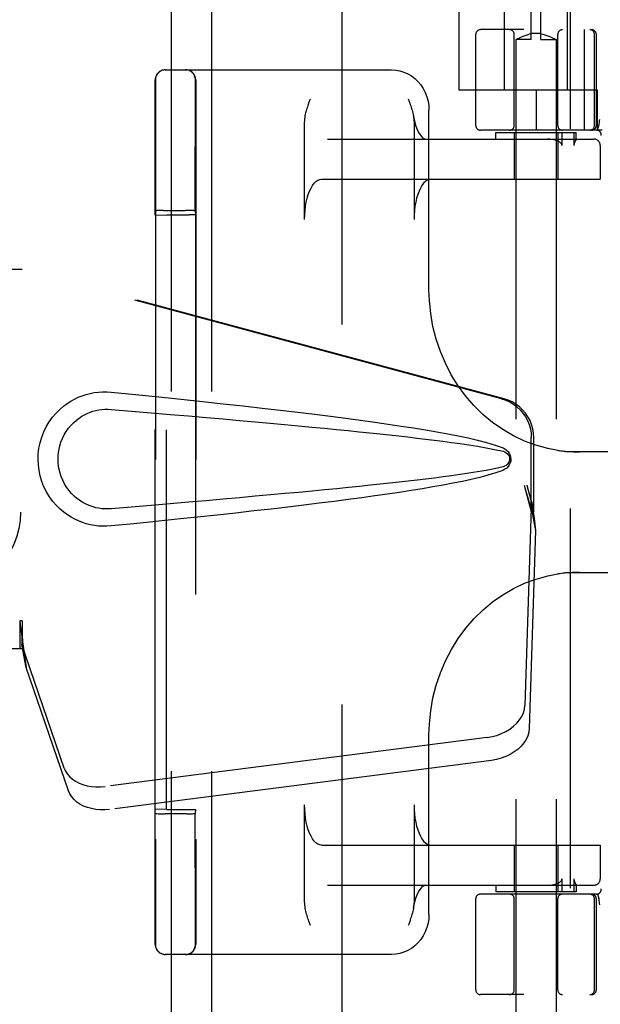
# Model space of a CAD drawing. Header units: inches. Extents: x 0 to 215, y 0 to 139.
# Tile 10 of 112: x 102.2 to 104, y 47.73 to 50.79. Entities that reach past the tile are written whole.
import ezdxf

# ---------------------------------------------------------------- set-up
doc = ezdxf.new("R2010")
doc.units = ezdxf.units.IN
doc.header["$LTSCALE"] = 11.804375
doc.header["$MEASUREMENT"] = 0
doc.linetypes.add('HIDDEN', pattern=[0.2, 0.1, -0.1])
for name, color, linetype in [('DEFAULT_2', 8, 'HIDDEN'), ('DOOR_ASSEMBLY', 7, 'CONTINUOUS'), ('SUBPANEL', 7, 'CONTINUOUS')]:
    doc.layers.add(name, color=color, linetype=linetype)

msp = doc.modelspace()

# ---------------------------------------------------------------- linework, layer by layer
at = {"layer": 'DEFAULT_2', "color": 8, "linetype": 'HIDDEN'}
for p, q in [((103.2004, 9.7066), (103.2004, 88.8106)), ((103.7052, 50.5711), (103.7052, 51.0136)), ((103.9002, 50.5711), (103.9002, 51.0136)), ((103.7877, 50.7276), (103.7877, 50.9776)), ((103.8177, 50.7276), (103.8177, 50.9776)), ((103.5627, 50.8206), (103.5627, 50.5711)), ((106.1252, 50.7586), (103.6302, 50.7586)), ((103.9525, 50.7586), (103.9525, 50.4461)), ((103.6152, 50.4611), (103.6152, 50.7436)), ((103.7352, 50.4611), (103.7352, 50.7436)), ((103.7405, 50.7278), (103.7402, 50.7276)), ((103.7877, 50.7276), (103.7402, 50.7276)), ((103.7402, 50.7276), (103.7402, 47.2776)), ((103.7405, 50.7278), (103.7434, 50.7294)), ((103.7434, 50.7294), (103.746, 50.7307)), ((103.7459, 50.7307), (103.7493, 50.7324)), ((103.7492, 50.7324), (103.7533, 50.7344)), ((103.7532, 50.7343), (103.758, 50.7365)), ((103.7579, 50.7365), (103.7632, 50.7387)), ((103.7632, 50.7387), (103.769, 50.7408)), ((103.7689, 50.7408), (103.775, 50.7427)), ((103.775, 50.7427), (103.7813, 50.7443)), ((103.7877, 50.7455), (103.7813, 50.7443)), ((103.8177, 50.7467), (103.7877, 50.7467)), ((103.8177, 50.7455), (103.8241, 50.7443)), ((103.8177, 50.7276), (103.8652, 50.7276)), ((103.824, 50.7443), (103.8304, 50.7427)), ((103.8303, 50.7427), (103.8364, 50.7408)), ((103.8364, 50.7408), (103.8422, 50.7387)), ((103.8421, 50.7387), (103.8474, 50.7365)), ((103.8474, 50.7365), (103.8521, 50.7343)), ((103.8521, 50.7344), (103.8561, 50.7324)), ((103.856, 50.7324), (103.8594, 50.7307)), ((103.8593, 50.7307), (103.8619, 50.7294)), ((103.8619, 50.7294), (103.8648, 50.7278)), ((103.8652, 50.7276), (103.8652, 47.2776)), ((103.8702, 50.4611), (103.8702, 50.7436)), ((103.9845, 50.4611), (103.9845, 50.7436)), ((103.9902, 50.4611), (103.9902, 50.7436)), ((102.6502, 50.6336), (103.3538, 50.6336)), ((102.6199, 50.6026), (102.6199, 47.9146)), ((102.7449, 50.6026), (102.7449, 47.9146)), ((102.619, 50.5353), (102.6191, 50.5808)), ((102.744, 50.5352), (102.7441, 50.5807)), ((103.5627, 50.5711), (103.9927, 50.5711)), ((103.8027, 50.5711), (103.8027, 50.4461)), ((103.9927, 50.5711), (103.9927, 50.4461)), ((102.6189, 50.4548), (102.619, 50.5353)), ((102.7439, 50.4549), (102.744, 50.5352)), ((103.47, 49.95), (103.47, 50.5086)), ((102.6188, 50.3357), (102.6189, 50.4548)), ((102.7438, 50.3362), (102.7439, 50.4549)), ((103.0835, 50.1686), (103.0835, 50.4701)), ((103.4235, 50.4701), (103.4235, 50.1686)), ((104.0079, 50.4461), (103.6302, 50.4461)), ((103.994, 50.4457), (103.9974, 50.4602)), ((103.9975, 50.4607), (103.9974, 50.4602)), ((103.1544, 50.4186), (103.9823, 50.4186)), ((103.6777, 50.4386), (103.9277, 50.4386)), ((103.6777, 50.4186), (103.6777, 50.4386)), ((103.7352, 50.4386), (103.7352, 50.2936)), ((103.8702, 50.4386), (103.8702, 50.2936)), ((103.8835, 50.3986), (103.8835, 50.4386)), ((103.9203, 50.4386), (103.9203, 50.3986)), ((103.9276, 50.4186), (103.9277, 50.4185)), ((103.9277, 50.4184), (103.9277, 50.4386)), ((103.9258, 50.414), (103.924, 50.4104)), ((104.0021, 50.3986), (104.0021, 50.2936)), ((104.0023, 50.3986), (104.0023, 50.2936)), ((102.6188, 50.1955), (102.6188, 50.3357)), ((102.7438, 50.1955), (102.7438, 50.3362)), ((103.1363, 50.2936), (104.0023, 50.2936)), ((102.6195, 50.1817), (102.6188, 50.1955)), ((102.6195, 50.1817), (102.6545, 50.183)), ((102.6195, 48.3355), (102.6195, 50.1817)), ((102.6357, 50.196), (102.6279, 50.1959)), ((102.6449, 50.1961), (102.6357, 50.196)), ((102.6449, 50.1961), (102.7128, 50.1961)), ((102.6545, 50.183), (102.7245, 50.183)), ((102.6545, 48.3342), (102.6545, 50.183)), ((102.7223, 50.1961), (102.7128, 50.1961)), ((102.7438, 50.1955), (102.7445, 50.1826)), ((102.7445, 50.1826), (102.7445, 48.3345)), ((104.3715, 49.4461), (103.8939, 49.4461)), ((103.8939, 49.0711), (104.3715, 49.0711)), ((103.47, 48.0086), (103.47, 48.5672)), ((102.6188, 48.3216), (102.6195, 48.3355)), ((102.6545, 48.3342), (102.6195, 48.3355)), ((102.6545, 48.3342), (102.7245, 48.3342)), ((102.7445, 48.3345), (102.7438, 48.3216)), ((103.0835, 48.0471), (103.0835, 48.3486)), ((103.4235, 48.3486), (103.4235, 48.0471)), ((102.6403, 48.3211), (102.6498, 48.3211)), ((102.7177, 48.3211), (102.6498, 48.3211)), ((102.7177, 48.3211), (102.7268, 48.3211)), ((102.7268, 48.3211), (102.7347, 48.3212)), ((103.1363, 48.2236), (104.0023, 48.2236)), ((103.7352, 48.2236), (103.7352, 48.0786)), ((103.8702, 48.2236), (103.8702, 48.0786)), ((104.0021, 48.2236), (104.0021, 48.1186)), ((104.0023, 48.2236), (104.0023, 48.1186)), ((103.1544, 48.0986), (103.9823, 48.0986)), ((103.6777, 48.0986), (103.6777, 48.0786)), ((103.8835, 48.0786), (103.8835, 48.1186)), ((103.9203, 48.1186), (103.9203, 48.0786)), ((103.9277, 48.0987), (103.9276, 48.0986)), ((103.9277, 48.0988), (103.9277, 48.0786)), ((103.9906, 48.0711), (103.6302, 48.0711)), ((103.9277, 48.0786), (103.6777, 48.0786)), ((103.994, 48.0715), (103.9974, 48.057)), ((102.6189, 48.0092), (102.6189, 48.0325)), ((102.7439, 48.009), (102.7439, 48.0322)), ((103.6152, 47.7736), (103.6152, 48.0561)), ((103.7352, 47.7736), (103.7352, 48.0561)), ((103.8702, 47.7736), (103.8702, 48.0561)), ((103.9845, 47.7736), (103.9845, 48.0561)), ((103.9902, 47.7736), (103.9902, 48.0561)), ((103.9975, 48.0565), (103.9974, 48.057)), ((102.619, 47.9882), (102.6189, 48.0092)), ((102.744, 47.988), (102.7439, 48.009)), ((102.619, 47.9695), (102.619, 47.9882)), ((102.6191, 47.9293), (102.619, 47.9695)), ((102.744, 47.9695), (102.744, 47.988)), ((102.7441, 47.9294), (102.744, 47.9695)), ((102.6191, 47.9164), (102.6191, 47.9293)), ((102.7441, 47.9164), (102.7441, 47.9294)), ((103.3538, 47.8836), (102.6502, 47.8836)), ((106.1252, 47.7586), (103.6302, 47.7586))]:
    msp.add_line(p, q, dxfattribs=at)
for points in [[(103.8652, 50.7276), (103.8648, 50.7278), (103.8637, 50.7284)], [(103.3538, 50.6336), (103.3666, 50.6328), (103.3794, 50.6305), (103.3918, 50.6267), (103.4038, 50.6214), (103.4152, 50.6147), (103.4258, 50.6067), (103.4356, 50.5974), (103.4444, 50.587), (103.452, 50.5755), (103.4584, 50.5632), (103.4634, 50.5501), (103.4671, 50.5366), (103.4693, 50.5227), (103.47, 50.5086)], [(102.6191, 50.5808), (102.6191, 50.5979), (102.6191, 50.6004), (102.6192, 50.6019), (102.6192, 50.6026)], [(102.7441, 50.5807), (102.7441, 50.5979), (102.7441, 50.6004), (102.7442, 50.6019), (102.7442, 50.6026)], [(103.0971, 50.5307), (103.1001, 50.5393), (103.1017, 50.5436)], [(103.4054, 50.5436), (103.4086, 50.5348), (103.4101, 50.5304), (103.4117, 50.526), (103.4131, 50.5216), (103.4146, 50.5172), (103.416, 50.5128), (103.4173, 50.5083), (103.4185, 50.5038), (103.4197, 50.4992), (103.4207, 50.4945)], [(103.0835, 50.4701), (103.0838, 50.4758), (103.0842, 50.4812), (103.0848, 50.4863), (103.0857, 50.4911), (103.0866, 50.4957), (103.0877, 50.5002), (103.0888, 50.5047), (103.09, 50.509), (103.0913, 50.5134), (103.0927, 50.5178), (103.0941, 50.5221), (103.0956, 50.5264), (103.0971, 50.5307)], [(103.4207, 50.4945), (103.4229, 50.4835), (103.426, 50.4704), (103.4296, 50.4585), (103.4336, 50.4481), (103.4379, 50.4392), (103.4422, 50.432), (103.4463, 50.4265), (103.4502, 50.4225), (103.4536, 50.4201), (103.4563, 50.4189), (103.4581, 50.4186)], [(103.4216, 50.4901), (103.4224, 50.485), (103.423, 50.4801), (103.4234, 50.4752), (103.4235, 50.4701)], [(103.9995, 50.479), (103.999, 50.4746), (103.9985, 50.4701), (103.998, 50.4655), (103.9975, 50.4607)], [(103.8717, 50.4114), (103.8674, 50.4134), (103.8626, 50.4151), (103.8574, 50.4165), (103.8516, 50.4176), (103.8454, 50.4183), (103.8386, 50.4186)], [(103.9277, 50.4185), (103.9276, 50.4181), (103.9274, 50.4177), (103.9272, 50.4171), (103.9269, 50.4164), (103.9266, 50.4156), (103.9262, 50.4149), (103.9258, 50.414)], [(103.8835, 50.3986), (103.8834, 50.4), (103.883, 50.4013), (103.8824, 50.4025), (103.8817, 50.4036), (103.8808, 50.4047), (103.8799, 50.4057), (103.8788, 50.4067), (103.8776, 50.4077), (103.8762, 50.4087), (103.8748, 50.4096), (103.8733, 50.4105), (103.8717, 50.4114)], [(103.924, 50.4104), (103.9235, 50.4094), (103.923, 50.4084), (103.9225, 50.4074), (103.9221, 50.4063), (103.9216, 50.4052), (103.9212, 50.404), (103.9208, 50.4027), (103.9206, 50.4014), (103.9204, 50.4), (103.9203, 50.3986)], [(103.0835, 50.1686), (103.0839, 50.1827), (103.0849, 50.1964), (103.0865, 50.2099), (103.0888, 50.2228), (103.0916, 50.2351), (103.095, 50.2465), (103.099, 50.257), (103.1034, 50.2663), (103.1082, 50.2744), (103.1134, 50.2812), (103.1188, 50.2866), (103.1245, 50.2904), (103.1303, 50.2928), (103.1363, 50.2936)], [(103.4763, 50.2936), (103.4703, 50.2928), (103.4645, 50.2904), (103.4589, 50.2866), (103.4534, 50.2812), (103.4482, 50.2744), (103.4434, 50.2663), (103.439, 50.257), (103.435, 50.2465), (103.4316, 50.2351), (103.4288, 50.2228), (103.4265, 50.2099), (103.4249, 50.1964), (103.4239, 50.1827), (103.4235, 50.1686)], [(102.6279, 50.1959), (102.6247, 50.1959), (102.6222, 50.1958), (102.6203, 50.1957), (102.6192, 50.1956), (102.6188, 50.1955)], [(102.7438, 50.1955), (102.7434, 50.1956), (102.7423, 50.1957), (102.7404, 50.1958), (102.7379, 50.1959), (102.7347, 50.1959), (102.731, 50.196), (102.7223, 50.1961)], [(103.8708, 49.4507), (103.839, 49.4567), (103.8026, 49.4666), (103.7669, 49.4798), (103.7324, 49.4961), (103.6991, 49.5154), (103.6675, 49.5376), (103.6376, 49.5626), (103.6097, 49.59), (103.5839, 49.6198), (103.5604, 49.6518), (103.5394, 49.6858), (103.521, 49.7214), (103.5053, 49.7585), (103.4924, 49.7969), (103.4824, 49.8362), (103.4753, 49.8762), (103.4712, 49.9166), (103.47, 49.95)], [(103.8708, 49.4507), (103.8753, 49.4501), (103.8799, 49.4495), (103.8845, 49.4489), (103.8892, 49.4484), (103.8939, 49.448), (103.8986, 49.4476), (103.9034, 49.4472), (103.9082, 49.4469), (103.913, 49.4467), (103.9179, 49.4464), (103.9228, 49.4463), (103.9277, 49.4462), (103.9326, 49.4461), (103.9376, 49.4461)], [(103.9376, 49.0711), (103.9318, 49.071), (103.926, 49.071), (103.9203, 49.0708), (103.9146, 49.0706), (103.909, 49.0703), (103.9034, 49.0699), (103.8978, 49.0695), (103.8923, 49.069), (103.8869, 49.0685), (103.8814, 49.0679), (103.8761, 49.0672), (103.8708, 49.0665)], [(103.47, 48.5671), (103.4712, 48.601), (103.4753, 48.6414), (103.4825, 48.6814), (103.4926, 48.7208), (103.5055, 48.7591), (103.5213, 48.7962), (103.5397, 48.8319), (103.5608, 48.8658), (103.5843, 48.8978), (103.6101, 48.9276), (103.638, 48.955), (103.6679, 48.9799), (103.6996, 49.002), (103.7328, 49.0213), (103.7673, 49.0375), (103.803, 49.0507), (103.8395, 49.0606), (103.8708, 49.0665)], [(103.1363, 48.2236), (103.1303, 48.2244), (103.1245, 48.2267), (103.1188, 48.2306), (103.1134, 48.236), (103.1082, 48.2427), (103.1034, 48.2508), (103.099, 48.2602), (103.095, 48.2706), (103.0916, 48.2821), (103.0888, 48.2943), (103.0865, 48.3073), (103.0849, 48.3208), (103.0839, 48.3345), (103.0835, 48.3486)], [(103.4235, 48.3486), (103.4239, 48.3345), (103.4249, 48.3208), (103.4265, 48.3073), (103.4288, 48.2943), (103.4316, 48.2821), (103.435, 48.2706), (103.439, 48.2602), (103.4434, 48.2508), (103.4482, 48.2427), (103.4534, 48.236), (103.4589, 48.2306), (103.4645, 48.2267), (103.4703, 48.2244), (103.4763, 48.2236)], [(102.6188, 48.3216), (102.6192, 48.3215), (102.6203, 48.3215), (102.6222, 48.3214), (102.6247, 48.3213), (102.6279, 48.3212), (102.6316, 48.3212), (102.6403, 48.3211)], [(102.6188, 48.245), (102.6188, 48.282), (102.6188, 48.3015), (102.6188, 48.3216)], [(102.7347, 48.3212), (102.7379, 48.3213), (102.7404, 48.3214), (102.7423, 48.3215), (102.7434, 48.3215), (102.7438, 48.3216)], [(102.7438, 48.2442), (102.7438, 48.2815), (102.7438, 48.3012), (102.7438, 48.3216)], [(102.6188, 48.1766), (102.6188, 48.21), (102.6188, 48.2273), (102.6188, 48.245)], [(102.7438, 48.1757), (102.7438, 48.209), (102.7438, 48.2264), (102.7438, 48.2442)], [(102.6189, 48.1143), (102.6189, 48.1447), (102.6188, 48.1605), (102.6188, 48.1766)], [(102.7439, 48.1136), (102.7439, 48.1439), (102.7438, 48.1596), (102.7438, 48.1757)], [(102.6189, 48.0714), (102.6189, 48.0996), (102.6189, 48.1143)], [(102.7439, 48.0709), (102.7439, 48.099), (102.7439, 48.1136)], [(103.4216, 48.0271), (103.4229, 48.0337), (103.426, 48.0468), (103.4296, 48.0586), (103.4336, 48.0691), (103.4379, 48.078), (103.4422, 48.0851), (103.4463, 48.0907), (103.4502, 48.0946), (103.4536, 48.0971), (103.4563, 48.0983), (103.4581, 48.0986)], [(103.8386, 48.0986), (103.8454, 48.0989), (103.8517, 48.0996), (103.8574, 48.1006), (103.8626, 48.1021), (103.8674, 48.1037), (103.8717, 48.1057)], [(103.8717, 48.1057), (103.8733, 48.1066), (103.8748, 48.1075), (103.8762, 48.1084), (103.8775, 48.1094), (103.8787, 48.1104), (103.8798, 48.1114), (103.8808, 48.1124), (103.8817, 48.1135), (103.8824, 48.1147), (103.883, 48.116), (103.8834, 48.1172), (103.8835, 48.1186)], [(103.9203, 48.1186), (103.9204, 48.1172), (103.9205, 48.1159), (103.9208, 48.1147), (103.9211, 48.1135), (103.9215, 48.1124), (103.9218, 48.1114), (103.9223, 48.1104), (103.9227, 48.1094), (103.9231, 48.1085), (103.9236, 48.1076), (103.924, 48.1066), (103.9257, 48.1033)], [(103.9257, 48.1033), (103.9261, 48.1025), (103.9264, 48.1018), (103.9268, 48.1011), (103.9271, 48.1005), (103.9273, 48.0999), (103.9275, 48.0994), (103.9276, 48.099), (103.9277, 48.0987)], [(102.6189, 48.0325), (102.6189, 48.0579), (102.6189, 48.0714)], [(102.7439, 48.0322), (102.7439, 48.0575), (102.7439, 48.0709)], [(103.1017, 47.9736), (103.0985, 47.9823), (103.0969, 47.9867), (103.0954, 47.9911), (103.0939, 47.9955), (103.0925, 47.9999), (103.0911, 48.0044), (103.0898, 48.0089), (103.0885, 48.0134), (103.0874, 48.018), (103.0864, 48.0226), (103.0854, 48.0273), (103.0847, 48.0321), (103.0841, 48.037), (103.0837, 48.042), (103.0835, 48.0471)], [(103.4235, 48.0471), (103.4233, 48.0413), (103.4229, 48.0359), (103.4222, 48.0309), (103.4216, 48.0271)], [(103.9975, 48.0565), (103.998, 48.0517), (103.9985, 48.047), (103.999, 48.0425), (103.9995, 48.0382)], [(103.47, 48.0086), (103.4693, 47.9944), (103.4671, 47.9805), (103.4634, 47.9669), (103.4583, 47.9539), (103.452, 47.9416), (103.4443, 47.9302), (103.4356, 47.9197), (103.4258, 47.9105), (103.4152, 47.9024), (103.4038, 47.8957), (103.3919, 47.8905), (103.3794, 47.8866), (103.3667, 47.8843), (103.3538, 47.8836)], [(103.4216, 48.0271), (103.4214, 48.026), (103.4205, 48.0214), (103.4194, 48.0169), (103.4183, 48.0125), (103.4171, 48.0081), (103.4158, 48.0038), (103.4144, 47.9994), (103.413, 47.9951), (103.4115, 47.9907), (103.41, 47.9864)], [(103.41, 47.9864), (103.407, 47.9778), (103.4054, 47.9736)], [(102.6192, 47.9146), (102.6192, 47.9151), (102.6191, 47.9164)], [(102.7442, 47.9146), (102.7442, 47.9151), (102.7441, 47.9164)]]:
    msp.add_lwpolyline(points, dxfattribs=at)
for centre, radius, start, end in [((103.6302, 50.7436), 0.015, 90, 180), ((103.7202, 50.7436), 0.015, 0, 90), ((103.8852, 50.7436), 0.015, 90, 180), ((103.9695, 50.7436), 0.015, 0, 90), ((103.9752, 50.7436), 0.015, 0, 90), ((102.6502, 50.6026), 0.031, 90, 180), ((102.6509, 50.6026), 0.031, 90, 180), ((102.7132, 50.6026), 0.031, 0, 90), ((102.7139, 50.6026), 0.031, 0, 90), ((103.6302, 50.4611), 0.015, 180, 270), ((103.7202, 50.4611), 0.015, 270, 360), ((103.8852, 50.4611), 0.015, 180, 270), ((103.9695, 50.4611), 0.015, 270, 360), ((103.9752, 50.4611), 0.015, 270, 360), ((103.9906, 50.4311), 0.015, 353.0043, 90), ((103.9821, 50.3986), 0.02, 0, 90), ((103.9823, 50.3986), 0.02, 0, 90), ((103.9821, 48.1186), 0.02, 270, 360), ((103.9823, 48.1186), 0.02, 270, 360), ((103.6302, 48.0561), 0.015, 90, 180), ((103.7202, 48.0561), 0.015, 0, 90), ((103.8852, 48.0561), 0.015, 90, 180), ((103.9695, 48.0561), 0.015, 0, 90), ((103.9752, 48.0561), 0.015, 0, 90), ((103.9906, 48.0861), 0.015, 270, 6.9957), ((102.6502, 47.9146), 0.031, 180, 270), ((102.6509, 47.9146), 0.031, 180, 270), ((102.7132, 47.9146), 0.031, 270, 360), ((102.7139, 47.9146), 0.031, 270, 360), ((103.6302, 47.7736), 0.015, 180, 270), ((103.7202, 47.7736), 0.015, 270, 360), ((103.8852, 47.7736), 0.015, 180, 270), ((103.9695, 47.7736), 0.015, 270, 360), ((103.9752, 47.7736), 0.015, 270, 360)]:
    msp.add_arc(centre, radius, start, end, dxfattribs=at)
for centre, start_param, end_param in [((102.7245, 50.1826), 0.000895, 1.571692), ((102.7245, 48.3345), -1.571692, -0.000895)]:
    msp.add_ellipse(centre, major_axis=(0.02, 0), ratio=0.017455, start_param=start_param, end_param=end_param, dxfattribs=at)
at = {"layer": 'DOOR_ASSEMBLY', "color": 8, "linetype": 'HIDDEN'}
for p, q in [((103.9089, 89.4046), (103.9089, 9.1126)), ((101.8849, 50.0136), (102.2059, 50.0136)), ((103.6956, 49.6112), (102.1982, 50.0136)), ((103.7033, 49.6112), (102.2059, 50.0136)), ((103.788, 49.2607), (103.788, 49.4905)), ((103.7957, 49.2607), (103.7957, 49.4905)), ((103.7662, 49.3424), (103.788, 49.2607)), ((103.7739, 49.3424), (103.7957, 49.2607)), ((103.7896, 49.2883), (103.7983, 49.232)), ((103.7873, 49.2722), (103.7681, 48.6571)), ((103.7873, 49.2722), (103.8008, 49.2011)), ((103.7957, 49.2607), (103.788, 49.2607)), ((103.7983, 49.232), (103.7992, 49.2212)), ((103.7992, 49.2212), (103.8001, 49.2109)), ((103.8008, 49.2011), (103.7817, 48.586)), ((103.8001, 49.2109), (103.8008, 49.2011)), ((102.2059, 48.9211), (102.1982, 48.9211)), ((102.1982, 48.9211), (102.1982, 48.8336)), ((102.2059, 48.9211), (102.2059, 48.8336)), ((102.2059, 48.8336), (101.8849, 48.8336)), ((102.3364, 48.4631), (102.2045, 48.8469)), ((102.218, 48.7759), (102.2045, 48.8469)), ((102.2087, 48.8421), (102.218, 48.7759)), ((102.3499, 48.392), (102.218, 48.7759)), ((103.6506, 48.558), (102.4632, 48.4055)), ((103.6642, 48.487), (102.4767, 48.3345))]:
    msp.add_line(p, q, dxfattribs=at)
for points in [[(102.4818, 49.2156), (102.4689, 49.2147), (102.4561, 49.2147), (102.4431, 49.2154), (102.4302, 49.217), (102.4175, 49.2194), (102.4049, 49.2226), (102.3927, 49.2265), (102.3808, 49.2312), (102.3691, 49.2367), (102.3576, 49.243), (102.3462, 49.2502), (102.3348, 49.2586), (102.3234, 49.2682), (102.3122, 49.2793), (102.3012, 49.292), (102.2908, 49.3061), (102.2816, 49.3213), (102.2735, 49.3374), (102.267, 49.354), (102.2618, 49.371), (102.2582, 49.3882), (102.256, 49.4054), (102.2552, 49.4227), (102.2559, 49.44), (102.2579, 49.4573), (102.2614, 49.4744), (102.2664, 49.4914), (102.2728, 49.5081), (102.2807, 49.5243), (102.2898, 49.5396), (102.3001, 49.5538), (102.3111, 49.5667), (102.3223, 49.5779), (102.3337, 49.5877), (102.3451, 49.5962), (102.3567, 49.6036), (102.3683, 49.61), (102.38, 49.6156), (102.3921, 49.6204), (102.4044, 49.6244), (102.417, 49.6276), (102.4298, 49.6301), (102.4428, 49.6317)], [(102.4428, 49.6317), (102.4558, 49.6325), (102.4688, 49.6325), (102.4818, 49.6316)], [(102.4818, 49.6316), (102.5574, 49.624), (102.63, 49.6166), (102.6997, 49.6094), (102.7666, 49.6024), (102.8307, 49.5955), (102.8923, 49.5887), (102.9512, 49.5821), (103.0078, 49.5756), (103.062, 49.5692), (103.114, 49.5629), (103.1639, 49.5567), (103.2116, 49.5505), (103.2575, 49.5444), (103.3013, 49.5384), (103.3434, 49.5324), (103.3837, 49.5264), (103.4223, 49.5204), (103.4593, 49.5143), (103.4946, 49.5082), (103.5284, 49.5021), (103.5607, 49.4957), (103.5915, 49.4892), (103.6209, 49.4824), (103.6488, 49.4752), (103.6752, 49.4672), (103.7001, 49.4585)], [(103.6956, 49.6112), (103.7086, 49.607), (103.7209, 49.6014), (103.7326, 49.5944), (103.7435, 49.5863), (103.7534, 49.5769), (103.7622, 49.5666), (103.7699, 49.5553), (103.7763, 49.5433), (103.7814, 49.5307), (103.7851, 49.5176), (103.7873, 49.5042), (103.788, 49.4905)], [(103.7957, 49.4905), (103.7949, 49.5042), (103.7927, 49.5176), (103.7891, 49.5307), (103.784, 49.5433), (103.7776, 49.5553), (103.7699, 49.5666), (103.7611, 49.5769), (103.7512, 49.5863), (103.7403, 49.5944), (103.7286, 49.6014), (103.7163, 49.607), (103.7033, 49.6112)], [(102.4818, 49.2691), (102.4725, 49.2686), (102.4631, 49.2687), (102.4537, 49.2694), (102.4443, 49.2706), (102.4351, 49.2725), (102.426, 49.2749), (102.4171, 49.2779), (102.4085, 49.2814), (102.4, 49.2854), (102.3918, 49.2901), (102.3835, 49.2954), (102.3754, 49.3015), (102.3672, 49.3085), (102.3592, 49.3165), (102.3513, 49.3257), (102.3438, 49.3358), (102.3373, 49.3466), (102.3316, 49.3578), (102.327, 49.369), (102.3234, 49.3802), (102.3207, 49.3912), (102.3189, 49.4019), (102.3178, 49.4124), (102.3174, 49.4228), (102.3177, 49.4332), (102.3187, 49.4436), (102.3204, 49.4543), (102.3229, 49.4652), (102.3263, 49.4763), (102.3308, 49.4875), (102.3363, 49.4988), (102.3428, 49.5097), (102.3501, 49.52), (102.358, 49.5294), (102.366, 49.5376), (102.3742, 49.5448), (102.3825, 49.551), (102.3908, 49.5565), (102.3993, 49.5613), (102.4078, 49.5654), (102.4165, 49.569), (102.4255, 49.5721), (102.4347, 49.5746), (102.444, 49.5765), (102.4534, 49.5778), (102.4629, 49.5785), (102.4723, 49.5786), (102.4818, 49.5781)], [(102.4818, 49.5781), (102.5452, 49.5728), (102.6064, 49.5676), (102.6654, 49.5626), (102.7223, 49.5577), (102.7772, 49.5529), (102.83, 49.5483), (102.8807, 49.5438), (102.9296, 49.5394), (102.9764, 49.5351), (103.0214, 49.531), (103.0645, 49.527), (103.1058, 49.5231), (103.1452, 49.5193), (103.183, 49.5156), (103.219, 49.5121), (103.2533, 49.5086), (103.286, 49.5052), (103.3174, 49.5019), (103.3475, 49.4987), (103.3766, 49.4955), (103.4048, 49.4923), (103.4325, 49.4891), (103.4596, 49.4859), (103.4865, 49.4826), (103.5133, 49.4792), (103.5401, 49.4756), (103.567, 49.4719), (103.5938, 49.4679), (103.6206, 49.4637), (103.6473, 49.459), (103.6738, 49.4537), (103.7002, 49.4477)], [(103.7001, 49.4585), (103.7061, 49.4554), (103.7114, 49.4516), (103.7159, 49.4469), (103.7196, 49.4416), (103.7222, 49.436), (103.7238, 49.43), (103.7243, 49.4238), (103.7239, 49.4175), (103.7223, 49.4115), (103.7197, 49.4058), (103.7161, 49.4005), (103.7115, 49.3957), (103.7062, 49.3918), (103.7, 49.3886)], [(103.7002, 49.4477), (103.7053, 49.4459), (103.7097, 49.4434), (103.7136, 49.4402), (103.7166, 49.4365), (103.7189, 49.4324), (103.7202, 49.428), (103.7206, 49.4234), (103.7201, 49.4187), (103.7187, 49.4144), (103.7165, 49.4104), (103.7134, 49.4068), (103.7096, 49.4036), (103.7052, 49.4012), (103.7002, 49.3994)], [(103.7002, 49.3994), (103.6739, 49.3935), (103.6474, 49.3882), (103.6207, 49.3835), (103.594, 49.3793), (103.5672, 49.3753), (103.5405, 49.3716), (103.5137, 49.368), (103.4869, 49.3646), (103.4601, 49.3613), (103.433, 49.3581), (103.4055, 49.3549), (103.3773, 49.3517), (103.3482, 49.3485), (103.3182, 49.3453), (103.2868, 49.342), (103.2541, 49.3387), (103.2198, 49.3352), (103.1838, 49.3316), (103.1461, 49.3279), (103.1066, 49.3241), (103.0653, 49.3202), (103.0222, 49.3162), (102.9772, 49.3121), (102.9303, 49.3078), (102.8814, 49.3034), (102.8306, 49.2989), (102.7777, 49.2943), (102.7228, 49.2895), (102.6658, 49.2846), (102.6066, 49.2796), (102.5453, 49.2744), (102.4818, 49.2691)], [(103.7, 49.3886), (103.6774, 49.3807), (103.6534, 49.3733), (103.6281, 49.3665), (103.6016, 49.3602), (103.5737, 49.3541), (103.5446, 49.3482), (103.5142, 49.3425), (103.4825, 49.3368), (103.4494, 49.3312), (103.4148, 49.3256), (103.3788, 49.32), (103.3413, 49.3145), (103.3022, 49.3089), (103.2615, 49.3033), (103.2191, 49.2976), (103.175, 49.2919), (103.1291, 49.2861), (103.0812, 49.2803), (103.0315, 49.2743), (102.9797, 49.2683), (102.9257, 49.2622), (102.8696, 49.2559), (102.8112, 49.2496), (102.7504, 49.243), (102.6871, 49.2364), (102.6213, 49.2296), (102.5529, 49.2227), (102.4818, 49.2156)], [(103.7662, 49.3424), (103.7715, 49.3228), (103.7769, 49.3036), (103.7823, 49.2847), (103.7877, 49.2663), (103.793, 49.2488), (103.7983, 49.232)], [(103.7739, 49.3424), (103.7765, 49.3328), (103.7791, 49.3233), (103.7818, 49.3141), (103.7844, 49.3051), (103.787, 49.2965), (103.7896, 49.2883)], [(103.7896, 49.2883), (103.7892, 49.2854), (103.7889, 49.2827), (103.7885, 49.2799), (103.7881, 49.2773), (103.7877, 49.2747), (103.7873, 49.2722)], [(102.1982, 48.9211), (102.2007, 48.9008), (102.2033, 48.8808), (102.206, 48.8612), (102.2087, 48.8421)], [(102.2059, 48.9211), (102.2057, 48.9108), (102.2054, 48.8808)], [(102.2126, 48.814), (102.2111, 48.825), (102.209, 48.8424), (102.2073, 48.8584), (102.2062, 48.8729), (102.2056, 48.8857), (102.2055, 48.8933)], [(102.2051, 48.8625), (102.2049, 48.8571), (102.2048, 48.8544), (102.2047, 48.8519), (102.2046, 48.8493), (102.2045, 48.8469)], [(102.2054, 48.8808), (102.2053, 48.8715), (102.2051, 48.8625)], [(103.6506, 48.558), (103.6661, 48.5607), (103.681, 48.5647), (103.6954, 48.57), (103.7091, 48.5766), (103.7217, 48.5842), (103.7331, 48.5928), (103.7432, 48.6023), (103.7517, 48.6125), (103.7585, 48.6232), (103.7636, 48.6344), (103.7668, 48.6456), (103.7681, 48.6571)], [(103.7817, 48.586), (103.7803, 48.5746), (103.7772, 48.5633), (103.7721, 48.5522), (103.7652, 48.5415), (103.7567, 48.5313), (103.7467, 48.5218), (103.7352, 48.5132), (103.7226, 48.5055), (103.709, 48.499), (103.6945, 48.4937), (103.6797, 48.4897), (103.6642, 48.487)], [(102.3364, 48.4631), (102.3406, 48.4534), (102.3463, 48.4444), (102.3534, 48.436), (102.362, 48.4285), (102.3718, 48.4218), (102.3828, 48.416), (102.3947, 48.4114), (102.4074, 48.4078), (102.4208, 48.4055), (102.4347, 48.4043), (102.4488, 48.4043), (102.4632, 48.4055)], [(102.4767, 48.3345), (102.4624, 48.3333), (102.4483, 48.3332), (102.4344, 48.3344), (102.421, 48.3368), (102.4082, 48.3404), (102.3963, 48.345), (102.3854, 48.3507), (102.3755, 48.3574), (102.367, 48.365), (102.3598, 48.3734), (102.3541, 48.3824), (102.3499, 48.392)]]:
    msp.add_lwpolyline(points, dxfattribs=at)
at = {"layer": 'SUBPANEL', "color": 8, "linetype": 'HIDDEN'}
for p, q in [((102.6692, 86.2273), (102.6692, 12.2898)), ((102.7942, 86.2273), (102.7942, 12.2898))]:
    msp.add_line(p, q, dxfattribs=at)
msp.add_circle((101.9504, 49.2586), 0.25, dxfattribs=at)

doc.saveas('drawing.dxf')
